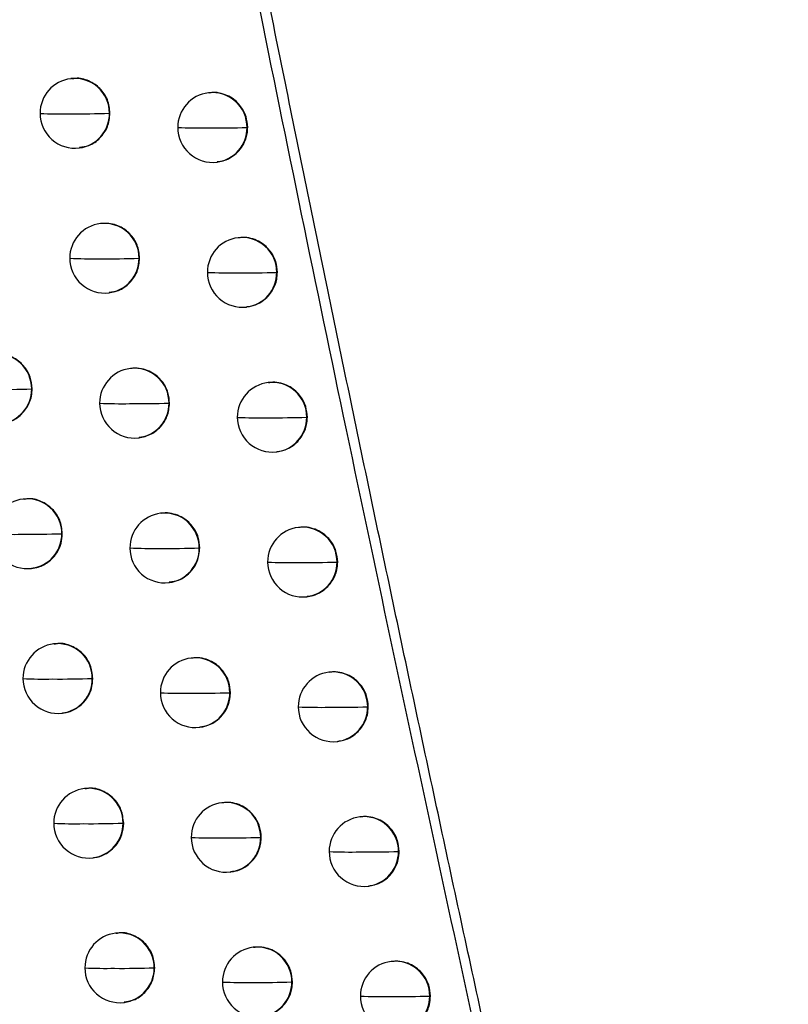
# Model space of a CAD drawing. Header units: millimetres. Extents: x 12 to 1209, y -252 to 1182.
# Tile 114 of 162: x 670 to 681, y 351 to 365. Entities that reach past the tile are written whole.
import ezdxf

# ---------------------------------------------------------------- set-up
doc = ezdxf.new("R2010")
doc.units = ezdxf.units.MM

msp = doc.modelspace()

# ---------------------------------------------------------------- linework, layer by layer
at = {"color": 7, "linetype": 'Continuous', "lineweight": 25}
for p, q in [((671.059, 364.207), (671.052, 364.206)), ((673.031, 364.004), (673.023, 364.003)), ((671.613, 363.71), (671.606, 363.709)), ((673.586, 363.508), (673.577, 363.506)), ((673.577, 363.506), (673.577, 363.506)), ((671.171, 363.213), (671.178, 363.214)), ((673.142, 363.01), (673.149, 363.011)), ((671.484, 362.13), (671.476, 362.129)), ((673.456, 361.927), (673.448, 361.926)), ((672.03, 361.633), (672.03, 361.632)), ((672.038, 361.633), (672.03, 361.633)), ((674.011, 361.431), (674.002, 361.43)), ((674.002, 361.43), (674.002, 361.43)), ((671.595, 361.136), (671.602, 361.137)), ((673.567, 360.933), (673.574, 360.934)), ((671.912, 360.054), (671.905, 360.053)), ((673.885, 359.851), (673.878, 359.85)), ((670.498, 359.761), (670.491, 359.76)), ((670.491, 359.76), (670.491, 359.76)), ((672.467, 359.557), (672.459, 359.556)), ((672.459, 359.556), (672.459, 359.556)), ((674.441, 359.355), (674.432, 359.354)), ((674.432, 359.354), (674.432, 359.354)), ((672.024, 359.06), (672.031, 359.061)), ((673.997, 358.857), (674.004, 358.858)), ((670.377, 358.182), (670.369, 358.181)), ((672.346, 357.979), (672.338, 357.978)), ((670.923, 357.685), (670.923, 357.685)), ((670.93, 357.685), (670.923, 357.685)), ((674.319, 357.776), (674.312, 357.775)), ((672.9, 357.482), (672.892, 357.481)), ((672.892, 357.481), (672.892, 357.481)), ((674.875, 357.28), (674.866, 357.279)), ((674.866, 357.279), (674.866, 357.279)), ((670.488, 357.188), (670.495, 357.189)), ((672.457, 356.985), (672.464, 356.986)), ((674.431, 356.782), (674.438, 356.783)), ((670.814, 356.108), (670.806, 356.107)), ((672.783, 355.905), (672.776, 355.904)), ((674.758, 355.702), (674.75, 355.701)), ((671.367, 355.611), (671.36, 355.61)), ((671.36, 355.61), (671.36, 355.61)), ((673.338, 355.408), (673.33, 355.407)), ((673.33, 355.407), (673.33, 355.407)), ((675.314, 355.206), (675.304, 355.205)), ((675.304, 355.205), (675.304, 355.204)), ((670.925, 355.114), (670.932, 355.115)), ((672.895, 354.911), (672.902, 354.912)), ((674.869, 354.708), (674.876, 354.709)), ((671.255, 354.034), (671.247, 354.033)), ((673.225, 353.831), (673.218, 353.83)), ((675.201, 353.629), (675.193, 353.628)), ((671.809, 353.538), (671.801, 353.537)), ((673.781, 353.335), (673.772, 353.334)), ((673.772, 353.334), (673.772, 353.334)), ((671.366, 353.041), (671.373, 353.041)), ((675.757, 353.133), (675.747, 353.131)), ((675.747, 353.131), (675.747, 353.131)), ((673.337, 352.837), (673.344, 352.838)), ((675.312, 352.635), (675.319, 352.636)), ((671.701, 351.962), (671.693, 351.961)), ((673.672, 351.759), (673.664, 351.758)), ((672.247, 351.465), (672.247, 351.465)), ((672.255, 351.465), (672.247, 351.465)), ((675.648, 351.557), (675.64, 351.556)), ((674.227, 351.263), (674.218, 351.262)), ((674.218, 351.262), (674.218, 351.262)), ((676.204, 351.06), (676.194, 351.059)), ((671.812, 350.968), (671.819, 350.969))]:
    msp.add_line(p, q, dxfattribs=at)
at = {"color": 7, "linetype": 'Continuous', "lineweight": 25, "flags": 128}
msp.add_lwpolyline([(676.194, 351.059), (676.194, 351.059), (676.194, 351.059), (676.194, 351.059), (676.194, 351.059), (676.194, 351.059), (676.194, 351.059), (676.194, 351.059), (676.194, 351.059)], dxfattribs=at)
at = {"color": 7, "linetype": 'Continuous', "lineweight": 25}
for centre, radius, start, end in [((671.111, 363.709), 0.5, 96.8344, 180.1124), ((671.108, 363.711), 0.498, 359.7837, 96.4942), ((673.083, 363.506), 0.5, 96.8344, 180.0921), ((673.079, 363.508), 0.498, 359.7837, 96.4942), ((671.111, 363.709), 0.5, 180.1124, 276.8344), ((670.916, 370.459), 6.758, 267.419, 271.0408), ((671.147, 378.51), 14.808, 269.5804, 271.7766), ((671.11, 363.705), 0.496, 277.0815, 0.4598), ((673.083, 363.506), 0.5, 180.0921, 276.8344), ((672.894, 370.952), 7.453, 267.6069, 270.9582), ((673.126, 379.131), 15.631, 269.6058, 271.654), ((673.081, 363.502), 0.496, 277.0814, 0.4462), ((671.536, 361.633), 0.5, 96.8344, 180.1097), ((671.532, 361.634), 0.498, 359.7837, 96.4942), ((673.508, 361.43), 0.5, 96.8344, 180.0896), ((673.505, 361.432), 0.498, 359.7837, 96.4942), ((671.536, 361.633), 0.5, 180.1097, 276.8344), ((671.341, 368.441), 6.816, 267.4316, 271.0345), ((671.572, 376.482), 14.857, 269.583, 271.7662), ((671.534, 361.629), 0.496, 277.0815, 0.4566), ((673.508, 361.43), 0.5, 180.0896, 276.8344), ((673.32, 368.958), 7.535, 267.6249, 270.9499), ((673.552, 377.117), 15.694, 269.6078, 271.6429), ((673.506, 361.426), 0.496, 277.0814, 0.4444), ((669.993, 359.762), 0.498, 359.7917, 96.4943), ((671.964, 359.556), 0.5, 96.8344, 180.107), ((671.961, 359.558), 0.498, 359.7837, 96.4942), ((673.937, 359.354), 0.5, 96.8344, 180.0871), ((673.934, 359.356), 0.498, 359.7837, 96.4942), ((670.027, 374.136), 14.384, 269.5672, 271.8506), ((669.995, 359.756), 0.496, 277.0815, 0.4597), ((671.964, 359.556), 0.5, 180.107, 276.8344), ((671.771, 366.426), 6.878, 267.4452, 271.0278), ((672.002, 374.428), 14.879, 269.5841, 271.7586), ((671.963, 359.552), 0.496, 277.0815, 0.4544), ((673.983, 375.112), 15.765, 269.61, 271.6312), ((673.936, 359.35), 0.496, 277.0814, 0.4427), ((673.937, 359.354), 0.5, 180.0871, 276.8344), ((673.751, 366.967), 7.621, 267.6439, 270.9413), ((670.429, 357.685), 0.5, 96.8344, 180.1237), ((670.426, 357.687), 0.498, 359.7892, 96.4943), ((672.398, 357.481), 0.5, 96.8344, 180.1043), ((672.394, 357.483), 0.498, 359.7837, 96.4942), ((670.429, 357.685), 0.5, 180.1237, 276.8344), ((670.23, 364.078), 6.402, 267.3042, 271.0907), ((670.46, 372.047), 14.369, 269.5672, 271.8467), ((670.427, 357.681), 0.496, 277.0815, 0.4598), ((674.371, 357.279), 0.5, 96.8344, 180.0846), ((674.368, 357.281), 0.498, 359.7837, 96.4942), ((672.398, 357.481), 0.5, 180.1043, 276.8344), ((672.205, 364.416), 6.942, 267.4599, 271.0208), ((672.437, 372.382), 14.908, 269.5853, 271.7502), ((672.396, 357.477), 0.496, 277.0814, 0.4523), ((674.371, 357.279), 0.5, 180.0846, 276.8344), ((674.186, 364.981), 7.71, 267.6637, 270.9324), ((674.418, 373.116), 15.844, 269.6123, 271.6189), ((674.37, 357.275), 0.496, 277.0813, 0.441), ((670.862, 355.612), 0.498, 359.7868, 96.4942), ((670.866, 355.61), 0.5, 96.8344, 180.121), ((672.835, 355.407), 0.5, 96.8344, 180.1017), ((672.832, 355.409), 0.498, 359.7837, 96.4942), ((674.81, 355.205), 0.5, 96.8344, 180.0822), ((674.807, 355.206), 0.498, 359.7837, 96.4942), ((670.866, 355.61), 0.5, 180.121, 276.8344), ((670.668, 362.052), 6.45, 267.314, 271.0854), ((670.899, 369.966), 14.363, 269.5675, 271.842), ((670.864, 355.606), 0.496, 277.0815, 0.4598), ((672.835, 355.407), 0.5, 180.1017, 276.8344), ((672.644, 362.409), 7.01, 267.4756, 271.0133), ((672.876, 370.345), 14.945, 269.5867, 271.741), ((672.834, 355.403), 0.496, 277.0814, 0.4502), ((674.81, 355.205), 0.5, 180.0822, 276.8344), ((674.625, 363), 7.803, 267.6844, 270.9232), ((674.858, 371.129), 15.931, 269.6148, 271.6059), ((674.808, 355.201), 0.496, 277.0813, 0.4394), ((671.307, 353.537), 0.5, 96.8344, 180.1182), ((671.304, 353.539), 0.498, 359.7837, 96.4942), ((673.277, 353.334), 0.5, 96.8344, 180.0991), ((673.274, 353.336), 0.498, 359.7837, 96.4942), ((675.253, 353.131), 0.5, 96.8344, 180.0798), ((675.249, 353.133), 0.498, 359.7837, 96.4942), ((671.307, 353.537), 0.5, 180.1182, 276.8344), ((671.11, 360.03), 6.501, 267.3249, 271.0797), ((671.341, 367.921), 14.391, 269.5694, 271.8335), ((671.305, 353.533), 0.496, 277.0815, 0.4598), ((673.277, 353.334), 0.5, 180.0991, 276.8344), ((673.087, 360.407), 7.081, 267.4922, 271.0055), ((673.319, 368.316), 14.989, 269.5884, 271.7311), ((673.276, 353.33), 0.496, 277.0814, 0.4482), ((675.253, 353.131), 0.5, 180.0798, 276.8344), ((675.069, 361.024), 7.9, 267.7058, 270.9137), ((675.302, 369.151), 16.026, 269.6175, 271.5924), ((675.251, 353.127), 0.496, 277.0813, 0.4379), ((671.753, 351.465), 0.5, 96.8344, 180.1155), ((671.749, 351.466), 0.498, 359.7837, 96.4942), ((673.724, 351.262), 0.5, 96.8344, 180.0965), ((673.721, 351.264), 0.498, 359.7837, 96.4942), ((671.753, 351.465), 0.5, 180.1155, 276.8344), ((671.557, 358.012), 6.555, 267.337, 271.0736), ((671.788, 365.83), 14.373, 269.5686, 271.8299), ((671.751, 351.461), 0.496, 277.0815, 0.4582), ((675.7, 351.059), 0.5, 96.8344, 180.0774), ((675.697, 351.061), 0.498, 359.7837, 96.4942), ((673.724, 351.262), 0.5, 180.0965, 276.8344), ((673.535, 358.409), 7.155, 267.5098, 270.9974), ((673.767, 366.296), 15.041, 269.5902, 271.7205), ((673.722, 351.258), 0.496, 277.0814, 0.4463), ((675.7, 351.059), 0.5, 180.0774, 276.8344), ((675.517, 359.053), 8.001, 267.7279, 270.904), ((675.75, 367.183), 16.13, 269.6203, 271.5783), ((675.698, 351.055), 0.496, 277.0813, 0.4365)]:
    msp.add_arc(centre, radius, start, end, dxfattribs=at)
for points, knots in [([(673.767, 461.485), (673.876, 460.328), (674.095, 458.014), (674.436, 454.545), (674.786, 451.077), (675.146, 447.61), (675.517, 444.144), (675.898, 440.679), (676.288, 437.215), (676.689, 433.752), (677.1, 430.291), (677.521, 426.83), (677.953, 423.371), (678.394, 419.912), (678.845, 416.455), (679.307, 412.999), (679.778, 409.544), (680.42, 404.939), (681.248, 399.187), (682.282, 392.29), (683.355, 385.401), (684.469, 378.518), (685.623, 371.643), (686.817, 364.774), (688.049, 357.912), (688.904, 353.343), (689.331, 351.059)], [0, 0, 0, 0, 0.031249, 0.062496, 0.093743, 0.12499, 0.156236, 0.187482, 0.218728, 0.249975, 0.281223, 0.312471, 0.343721, 0.374973, 0.406226, 0.437482, 0.468739, 0.5, 0.562517, 0.625024, 0.687525, 0.750021, 0.812515, 0.875007, 0.937502, 1, 1, 1, 1]), ([(685.661, 349.153), (685.438, 350.333), (684.994, 352.681), (684.345, 356.187), (683.711, 359.66), (683.094, 363.099), (682.494, 366.504), (681.909, 369.875), (681.34, 373.212), (680.787, 376.515), (680.248, 379.784), (679.724, 383.019), (679.215, 386.22), (678.72, 389.386), (678.238, 392.518), (677.77, 395.616), (677.316, 398.679), (676.874, 401.708), (676.446, 404.702), (676.029, 407.661), (675.625, 410.586), (675.233, 413.476), (674.853, 416.331), (674.484, 419.152), (674.126, 421.938), (673.78, 424.689), (673.443, 427.405), (673.226, 429.204), (673.118, 430.098)], [0, 0, 0, 0, 0.04397, 0.087499, 0.130586, 0.173231, 0.215435, 0.257197, 0.298519, 0.339399, 0.379839, 0.419839, 0.459397, 0.498516, 0.537194, 0.575432, 0.61323, 0.650588, 0.687507, 0.723986, 0.760025, 0.795625, 0.830785, 0.865506, 0.899788, 0.933631, 0.967035, 1, 1, 1, 1]), ([(677.386, 348.738), (677.163, 349.754), (676.72, 351.778), (676.07, 354.806), (675.433, 357.813), (674.81, 360.799), (674.201, 363.763), (673.606, 366.706), (673.024, 369.628), (672.455, 372.528), (671.899, 375.407), (671.356, 378.264), (670.826, 381.099), (670.308, 383.913), (669.802, 386.705), (669.309, 389.475), (668.827, 392.224), (668.357, 394.95), (667.898, 397.654), (667.451, 400.337), (667.015, 402.997), (666.589, 405.635), (666.175, 408.251), (665.771, 410.844), (665.377, 413.416), (664.993, 415.965), (664.619, 418.491), (664.256, 420.996), (663.902, 423.477), (663.557, 425.936), (663.333, 427.569), (663.221, 428.381)], [0, 0, 0, 0, 0.038566, 0.07684, 0.114823, 0.152513, 0.189913, 0.22702, 0.263836, 0.30036, 0.336593, 0.372534, 0.408183, 0.44354, 0.478606, 0.513381, 0.547863, 0.582054, 0.615954, 0.649562, 0.682878, 0.715902, 0.748635, 0.781076, 0.813226, 0.845084, 0.87665, 0.907925, 0.938908, 0.9696, 1, 1, 1, 1]), ([(664.134, 420.796), (664.724, 416.803), (665.929, 408.648), (667.968, 396.194), (670.155, 383.768), (672.505, 371.372), (674.997, 358.997), (676.831, 350.605), (677.766, 346.325)], [0, 0, 0, 0, 0.159933, 0.326584, 0.499955, 0.659741, 0.826423, 1, 1, 1, 1]), ([(671.613, 363.71), (671.606, 363.776), (671.591, 363.906), (671.476, 364.074), (671.313, 364.181), (671.161, 364.223), (671.08, 364.203), (671.061, 364.199)], [0, 0, 0, 0, 0.232594, 0.465187, 0.697781, 0.930374, 1, 1, 1, 1]), ([(673.586, 363.508), (673.581, 363.56), (673.571, 363.673), (673.496, 363.805), (673.405, 363.898), (673.315, 363.958), (673.207, 363.997), (673.109, 364.013), (673.05, 364.003), (673.031, 364)], [0, 0, 0, 0, 0.185349, 0.40166, 0.521999, 0.650153, 0.786116, 0.929882, 1, 1, 1, 1]), ([(671.176, 363.222), (671.221, 363.228), (671.331, 363.242), (671.477, 363.349), (671.591, 363.513), (671.606, 363.645), (671.613, 363.71)], [0, 0, 0, 0, 0.188897, 0.459262, 0.729629, 1, 1, 1, 1]), ([(673.148, 363.017), (673.181, 363.02), (673.26, 363.029), (673.369, 363.088), (673.462, 363.169), (673.537, 363.277), (673.58, 363.392), (673.584, 363.477), (673.586, 363.508)], [0, 0, 0, 0, 0.136855, 0.331594, 0.502636, 0.649931, 0.872384, 1, 1, 1, 1]), ([(672.038, 361.633), (672.031, 361.698), (672.018, 361.811), (671.927, 361.961), (671.819, 362.056), (671.701, 362.111), (671.595, 362.136), (671.521, 362.131), (671.484, 362.129)], [0, 0, 0, 0, 0.227483, 0.400812, 0.613283, 0.734756, 0.86609, 1, 1, 1, 1]), ([(674.011, 361.431), (674.007, 361.483), (673.996, 361.596), (673.921, 361.728), (673.83, 361.821), (673.739, 361.881), (673.632, 361.92), (673.534, 361.936), (673.476, 361.926), (673.456, 361.923)], [0, 0, 0, 0, 0.185878, 0.4023646, 0.5226604, 0.6506822, 0.7864256, 0.9298855, 1, 1, 1, 1]), ([(671.601, 361.145), (671.646, 361.151), (671.755, 361.165), (671.901, 361.272), (672.016, 361.437), (672.031, 361.568), (672.038, 361.633)], [0, 0, 0, 0, 0.188902, 0.459265, 0.729631, 1, 1, 1, 1]), ([(673.574, 360.94), (673.604, 360.943), (673.681, 360.951), (673.786, 361.006), (673.879, 361.084), (673.957, 361.189), (674.004, 361.307), (674.009, 361.397), (674.011, 361.431)], [0, 0, 0, 0, 0.128738, 0.317691, 0.485253, 0.631383, 0.85844, 1, 1, 1, 1]), ([(670.498, 359.761), (670.492, 359.818), (670.48, 359.939), (670.397, 360.074), (670.302, 360.163), (670.213, 360.217), (670.112, 360.251), (670.02, 360.266), (669.964, 360.256), (669.945, 360.253)], [0, 0, 0, 0, 0.204522, 0.427243, 0.546004, 0.669366, 0.797327, 0.929886, 1, 1, 1, 1]), ([(672.467, 359.557), (672.462, 359.608), (672.452, 359.72), (672.38, 359.851), (672.29, 359.945), (672.199, 360.006), (672.091, 360.047), (671.992, 360.062), (671.932, 360.054), (671.913, 360.051)], [0, 0, 0, 0, 0.180536, 0.395241, 0.515973, 0.64532, 0.783276, 0.929834, 1, 1, 1, 1]), ([(674.441, 359.355), (674.436, 359.407), (674.426, 359.521), (674.351, 359.653), (674.259, 359.746), (674.169, 359.805), (674.062, 359.844), (673.964, 359.86), (673.905, 359.85), (673.886, 359.847)], [0, 0, 0, 0, 0.186321, 0.402954, 0.523213, 0.651125, 0.786685, 0.929888, 1, 1, 1, 1]), ([(670.062, 359.272), (670.103, 359.277), (670.208, 359.29), (670.355, 359.391), (670.45, 359.528), (670.492, 359.657), (670.496, 359.726), (670.498, 359.761)], [0, 0, 0, 0, 0.174866, 0.44032, 0.714861, 0.856278, 1, 1, 1, 1]), ([(672.029, 359.069), (672.075, 359.075), (672.184, 359.089), (672.33, 359.196), (672.445, 359.361), (672.46, 359.492), (672.467, 359.557)], [0, 0, 0, 0, 0.188908, 0.45927, 0.729634, 1, 1, 1, 1]), ([(674.003, 358.863), (674.033, 358.866), (674.106, 358.874), (674.21, 358.926), (674.303, 359.002), (674.382, 359.106), (674.433, 359.226), (674.439, 359.318), (674.441, 359.355)], [0, 0, 0, 0, 0.122996, 0.307857, 0.472958, 0.618267, 0.848582, 1, 1, 1, 1]), ([(670.93, 357.685), (670.923, 357.751), (670.908, 357.882), (670.793, 358.049), (670.63, 358.156), (670.479, 358.198), (670.397, 358.179), (670.378, 358.174)], [0, 0, 0, 0, 0.232594, 0.465187, 0.697781, 0.930374, 1, 1, 1, 1]), ([(672.9, 357.482), (672.896, 357.534), (672.886, 357.646), (672.813, 357.777), (672.722, 357.871), (672.631, 357.931), (672.524, 357.972), (672.425, 357.987), (672.365, 357.978), (672.346, 357.975)], [0, 0, 0, 0, 0.18234, 0.397648, 0.518234, 0.647136, 0.784347, 0.92986, 1, 1, 1, 1]), ([(670.495, 357.193), (670.518, 357.195), (670.599, 357.203), (670.705, 357.258), (670.803, 357.343), (670.87, 357.436), (670.92, 357.553), (670.927, 357.64), (670.93, 357.685)], [0, 0, 0, 0, 0.098511, 0.338424, 0.481354, 0.639273, 0.812161, 1, 1, 1, 1]), ([(674.875, 357.28), (674.87, 357.332), (674.86, 357.446), (674.785, 357.578), (674.693, 357.671), (674.603, 357.73), (674.496, 357.769), (674.398, 357.785), (674.339, 357.775), (674.32, 357.772)], [0, 0, 0, 0, 0.186701, 0.40346, 0.523687, 0.651504, 0.786907, 0.929891, 1, 1, 1, 1]), ([(672.463, 356.994), (672.508, 357), (672.618, 357.014), (672.764, 357.121), (672.878, 357.285), (672.893, 357.417), (672.9, 357.482)], [0, 0, 0, 0, 0.188915, 0.459276, 0.729637, 1, 1, 1, 1]), ([(674.437, 356.788), (674.466, 356.791), (674.538, 356.798), (674.64, 356.849), (674.732, 356.922), (674.813, 357.025), (674.867, 357.147), (674.873, 357.241), (674.875, 357.28)], [0, 0, 0, 0, 0.118729, 0.300548, 0.463822, 0.60852, 0.841258, 1, 1, 1, 1]), ([(671.367, 355.611), (671.36, 355.677), (671.345, 355.807), (671.23, 355.975), (671.067, 356.082), (670.916, 356.124), (670.834, 356.104), (670.815, 356.1)], [0, 0, 0, 0, 0.232594, 0.465187, 0.697781, 0.930374, 1, 1, 1, 1]), ([(673.338, 355.408), (673.334, 355.46), (673.323, 355.572), (673.25, 355.704), (673.159, 355.797), (673.068, 355.858), (672.961, 355.897), (672.862, 355.913), (672.803, 355.904), (672.784, 355.901)], [0, 0, 0, 0, 0.183563, 0.39928, 0.519766, 0.648364, 0.785067, 0.92987, 1, 1, 1, 1]), ([(675.314, 355.206), (675.309, 355.258), (675.298, 355.372), (675.223, 355.504), (675.131, 355.597), (675.041, 355.656), (674.934, 355.695), (674.836, 355.711), (674.778, 355.701), (674.758, 355.698)], [0, 0, 0, 0, 0.187032, 0.4039, 0.5241, 0.651835, 0.787101, 0.929893, 1, 1, 1, 1]), ([(670.932, 355.118), (670.949, 355.119), (671.021, 355.125), (671.122, 355.172), (671.224, 355.252), (671.298, 355.346), (671.356, 355.468), (671.363, 355.562), (671.367, 355.611)], [0, 0, 0, 0, 0.072262, 0.303536, 0.44866, 0.613135, 0.796927, 1, 1, 1, 1]), ([(672.901, 354.919), (672.94, 354.923), (673.031, 354.934), (673.149, 355.007), (673.242, 355.103), (673.307, 355.217), (673.333, 355.315), (673.338, 355.382), (673.338, 355.4), (673.338, 355.406), (673.338, 355.407), (673.338, 355.408)], [0, 0, 0, 0, 0.165002, 0.379816, 0.562949, 0.714304, 0.920801, 0.976401, 0.992202, 0.997101, 1, 1, 1, 1]), ([(674.876, 354.714), (674.903, 354.717), (674.974, 354.724), (675.075, 354.773), (675.167, 354.845), (675.249, 354.947), (675.305, 355.069), (675.311, 355.166), (675.314, 355.206)], [0, 0, 0, 0, 0.115441, 0.294915, 0.45678, 0.601008, 0.835614, 1, 1, 1, 1]), ([(671.809, 353.538), (671.801, 353.603), (671.786, 353.734), (671.671, 353.902), (671.508, 354.008), (671.357, 354.051), (671.275, 354.031), (671.256, 354.026)], [0, 0, 0, 0, 0.232594, 0.465187, 0.697781, 0.930374, 1, 1, 1, 1]), ([(673.781, 353.335), (673.776, 353.387), (673.765, 353.5), (673.691, 353.631), (673.6, 353.725), (673.51, 353.785), (673.403, 353.824), (673.304, 353.84), (673.245, 353.831), (673.226, 353.828)], [0, 0, 0, 0, 0.184458, 0.400473, 0.520886, 0.649261, 0.785593, 0.929876, 1, 1, 1, 1]), ([(675.757, 353.133), (675.752, 353.185), (675.741, 353.299), (675.666, 353.432), (675.574, 353.524), (675.484, 353.583), (675.377, 353.622), (675.279, 353.638), (675.22, 353.628), (675.201, 353.625)], [0, 0, 0, 0, 0.187327, 0.404291, 0.524466, 0.652128, 0.787272, 0.929896, 1, 1, 1, 1]), ([(671.373, 353.042), (671.379, 353.043), (671.436, 353.048), (671.526, 353.08), (671.635, 353.151), (671.723, 353.244), (671.794, 353.377), (671.804, 353.482), (671.809, 353.538)], [0, 0, 0, 0, 0.0246313, 0.2402481, 0.3893768, 0.5657599, 0.7693277, 1, 1, 1, 1]), ([(673.343, 352.845), (673.378, 352.848), (673.461, 352.857), (673.572, 352.92), (673.665, 353.006), (673.737, 353.116), (673.775, 353.228), (673.779, 353.308), (673.781, 353.335)], [0, 0, 0, 0, 0.145077, 0.345685, 0.52026, 0.66874, 0.88653, 1, 1, 1, 1]), ([(675.319, 352.641), (675.346, 352.643), (675.415, 352.65), (675.515, 352.698), (675.608, 352.769), (675.69, 352.87), (675.747, 352.994), (675.754, 353.092), (675.757, 353.133)], [0, 0, 0, 0, 0.112835, 0.290451, 0.451198, 0.595054, 0.831141, 1, 1, 1, 1]), ([(672.255, 351.465), (672.247, 351.531), (672.232, 351.662), (672.117, 351.829), (671.954, 351.936), (671.803, 351.978), (671.721, 351.959), (671.702, 351.954)], [0, 0, 0, 0, 0.232594, 0.465187, 0.697781, 0.930374, 1, 1, 1, 1]), ([(674.227, 351.263), (674.222, 351.315), (674.212, 351.428), (674.138, 351.56), (674.046, 351.653), (673.956, 351.713), (673.849, 351.752), (673.751, 351.768), (673.692, 351.758), (673.672, 351.755)], [0, 0, 0, 0, 0.1851495, 0.4013946, 0.5217505, 0.6499536, 0.7859988, 0.9298806, 1, 1, 1, 1]), ([(671.818, 350.977), (671.863, 350.983), (671.972, 350.997), (672.118, 351.104), (672.233, 351.269), (672.247, 351.4), (672.255, 351.465)], [0, 0, 0, 0, 0.188898, 0.459263, 0.72963, 1, 1, 1, 1]), ([(676.204, 351.06), (676.199, 351.113), (676.189, 351.227), (676.113, 351.36), (676.021, 351.452), (675.931, 351.511), (675.824, 351.55), (675.726, 351.565), (675.668, 351.556), (675.648, 351.553)], [0, 0, 0, 0, 0.187591, 0.404642, 0.524795, 0.652391, 0.787427, 0.929898, 1, 1, 1, 1]), ([(673.79, 350.772), (673.822, 350.775), (673.9, 350.783), (674.007, 350.841), (674.1, 350.921), (674.176, 351.028), (674.221, 351.144), (674.225, 351.23), (674.227, 351.263)], [0, 0, 0, 0, 0.133425, 0.325727, 0.495304, 0.642108, 0.866504, 1, 1, 1, 1]), ([(675.766, 350.568), (675.793, 350.571), (675.861, 350.577), (675.96, 350.625), (676.053, 350.694), (676.136, 350.795), (676.194, 350.92), (676.201, 351.019), (676.204, 351.06)], [0, 0, 0, 0, 0.110725, 0.286834, 0.446676, 0.590231, 0.827516, 1, 1, 1, 1])]:
    msp.add_open_spline(points, degree=3, knots=knots, dxfattribs=at)

doc.saveas('drawing.dxf')
